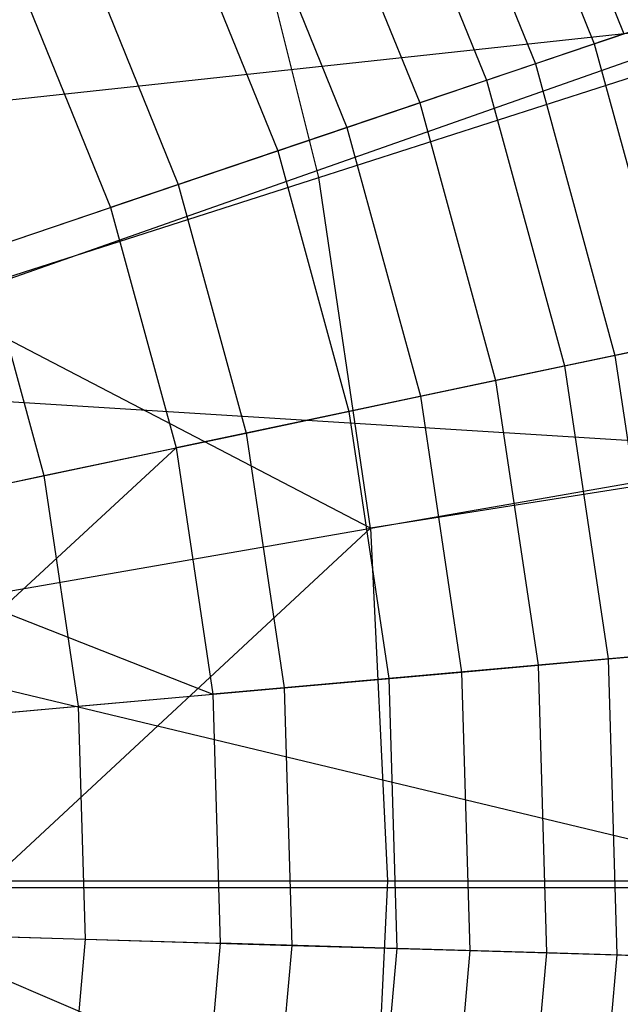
# Model space of a CAD drawing. Extents: x 4.9 to 22.3, y -20.4 to 0.
# Tile 56 of 95: x 15.592 to 16.233, y -11.809 to -10.759. Entities that reach past the tile are written whole.
import ezdxf

# ---------------------------------------------------------------- set-up
doc = ezdxf.new("R2010")
doc.units = 0
doc.header["$LTSCALE"] = 2.54
doc.layers.get('0').update_dxf_attribs({"color": 13, "linetype": 'CONTINUOUS'})

# ---------------------------------------------------------------- blocks, each defined once
blk = doc.blocks.new('AMELIA-10495_B_STL')
at = {"color": 0}
for p, q in [((16.1108, -10.4648, 6.7235), (16.2364, -10.7745, 6.7235)), ((16.1108, -10.4648, 6.7235), (16.2364, -10.7745, 6.7235)), ((16.0807, -10.4792, 5.0022), (16.2048, -10.7852, 5.0022)), ((16.0807, -10.4792, 5.0022), (16.2048, -10.7852, 5.0022)), ((16.0208, -10.5077, 7.0865), (16.142, -10.8064, 7.0865)), ((16.0208, -10.5077, 7.0865), (16.142, -10.8064, 7.0865)), ((15.971, -10.5314, 4.6952), (16.0897, -10.8241, 4.6952)), ((15.971, -10.5314, 4.6952), (16.0897, -10.8241, 4.6952)), ((15.9109, -10.9279, 17.7893), (15.8191, -10.5598, 17.7893)), ((15.9109, -10.9279, 17.7893), (15.8191, -10.5598, 17.7893)), ((15.9032, -10.5637, 7.4398), (16.0186, -10.8481, 7.4398)), ((15.9032, -10.5637, 7.4398), (16.0186, -10.8481, 7.4398)), ((15.8293, -10.5989, 4.4047), (15.941, -10.8743, 4.4047)), ((15.8293, -10.5989, 4.4047), (15.941, -10.8743, 4.4047)), ((15.7589, -10.6325, 7.7806), (15.8671, -10.8993, 7.7806)), ((15.7589, -10.6325, 7.7806), (15.8671, -10.8993, 7.7806)), ((15.9109, -10.9279, 17.7893), (16.8179, -10.6366, 17.403)), ((15.9109, -10.9279, 17.7893), (16.8179, -10.6366, 17.403)), ((15.6578, -10.6806, 4.1346), (15.761, -10.9352, 4.1346)), ((15.6578, -10.6806, 4.1346), (15.761, -10.9352, 4.1346)), ((15.5888, -10.7135, 8.1066), (15.6886, -10.9597, 8.1066)), ((15.5888, -10.7135, 8.1066), (15.6886, -10.9597, 8.1066)), ((15.1619, -10.8899, 1.9301), (16.3646, -10.7605, 2.9153)), ((15.1619, -10.8899, 1.9301), (16.3646, -10.7605, 2.9153)), ((16.3646, -10.7605, 2.9153), (15.2646, -11.1468, 1.9301)), ((16.3646, -10.7605, 2.9153), (15.2646, -11.1468, 1.9301)), ((16.2048, -10.7852, 5.0022), (16.2848, -10.7581, 5.3215)), ((16.2048, -10.7852, 5.0022), (16.2848, -10.7581, 5.3215)), ((16.2364, -10.7745, 6.7235), (16.142, -10.8064, 7.0865)), ((16.2364, -10.7745, 6.7235), (16.142, -10.8064, 7.0865)), ((16.0897, -10.8241, 4.6952), (16.2048, -10.7852, 5.0022)), ((16.0897, -10.8241, 4.6952), (16.2048, -10.7852, 5.0022)), ((16.2048, -10.7852, 5.0022), (16.2918, -11.1037, 5.0022)), ((16.2048, -10.7852, 5.0022), (16.2918, -11.1037, 5.0022)), ((16.142, -10.8064, 7.0865), (16.0186, -10.8481, 7.4398)), ((16.142, -10.8064, 7.0865), (16.0186, -10.8481, 7.4398)), ((16.142, -10.8064, 7.0865), (16.2269, -11.1174, 7.0865)), ((16.142, -10.8064, 7.0865), (16.2269, -11.1174, 7.0865)), ((15.941, -10.8743, 4.4047), (16.0897, -10.8241, 4.6952)), ((15.941, -10.8743, 4.4047), (16.0897, -10.8241, 4.6952)), ((16.0897, -10.8241, 4.6952), (16.1729, -11.1287, 4.6952)), ((16.0897, -10.8241, 4.6952), (16.1729, -11.1287, 4.6952)), ((16.0186, -10.8481, 7.4398), (15.8671, -10.8993, 7.7806)), ((16.0186, -10.8481, 7.4398), (15.8671, -10.8993, 7.7806)), ((16.0186, -10.8481, 7.4398), (16.0995, -11.1442, 7.4398)), ((16.0186, -10.8481, 7.4398), (16.0995, -11.1442, 7.4398)), ((15.761, -10.9352, 4.1346), (15.941, -10.8743, 4.4047)), ((15.761, -10.9352, 4.1346), (15.941, -10.8743, 4.4047)), ((15.941, -10.8743, 4.4047), (16.0194, -11.161, 4.4047)), ((15.941, -10.8743, 4.4047), (16.0194, -11.161, 4.4047)), ((15.8671, -10.8993, 7.7806), (15.6886, -10.9597, 8.1066)), ((15.8671, -10.8993, 7.7806), (15.6886, -10.9597, 8.1066)), ((15.8671, -10.8993, 7.7806), (15.943, -11.1771, 7.7806)), ((15.8671, -10.8993, 7.7806), (15.943, -11.1771, 7.7806)), ((15.5002, -11.0591, 18.0254), (15.9109, -10.9279, 17.7893)), ((15.5002, -11.0591, 18.0254), (15.9109, -10.9279, 17.7893)), ((15.966, -11.3015, 17.7893), (15.9109, -10.9279, 17.7893)), ((15.966, -11.3015, 17.7893), (15.9109, -10.9279, 17.7893)), ((15.5521, -11.0058, 3.8889), (15.761, -10.9352, 4.1346)), ((15.5521, -11.0058, 3.8889), (15.761, -10.9352, 4.1346)), ((15.761, -10.9352, 4.1346), (15.8334, -11.2002, 4.1346)), ((15.761, -10.9352, 4.1346), (15.8334, -11.2002, 4.1346)), ((15.4844, -11.0287, 8.4153), (15.6886, -10.9597, 8.1066)), ((15.4844, -11.0287, 8.4153), (15.6886, -10.9597, 8.1066)), ((15.6886, -10.9597, 8.1066), (15.7586, -11.2159, 8.1066)), ((15.6886, -10.9597, 8.1066), (15.7586, -11.2159, 8.1066)), ((15.5521, -11.0058, 3.8889), (15.6176, -11.2456, 3.8889)), ((15.5521, -11.0058, 3.8889), (15.6176, -11.2456, 3.8889)), ((15.966, -11.3015, 17.7893), (15.5002, -11.0591, 18.0254)), ((15.966, -11.3015, 17.7893), (15.5002, -11.0591, 18.0254)), ((16.1729, -11.1287, 4.6952), (16.2918, -11.1037, 5.0022)), ((16.1729, -11.1287, 4.6952), (16.2918, -11.1037, 5.0022)), ((16.3244, -11.0968, 6.7235), (16.2269, -11.1174, 7.0865)), ((16.3244, -11.0968, 6.7235), (16.2269, -11.1174, 7.0865)), ((16.2269, -11.1174, 7.0865), (16.0995, -11.1442, 7.4398)), ((16.2269, -11.1174, 7.0865), (16.0995, -11.1442, 7.4398)), ((16.2269, -11.1174, 7.0865), (16.2745, -11.4362, 7.0865)), ((16.2269, -11.1174, 7.0865), (16.2745, -11.4362, 7.0865)), ((16.0194, -11.161, 4.4047), (16.1729, -11.1287, 4.6952)), ((16.0194, -11.161, 4.4047), (16.1729, -11.1287, 4.6952)), ((16.1729, -11.1287, 4.6952), (16.2195, -11.4411, 4.6952)), ((16.1729, -11.1287, 4.6952), (16.2195, -11.4411, 4.6952)), ((15.2646, -11.1468, 1.9301), (16.4361, -11.2203, 2.9153)), ((15.2646, -11.1468, 1.9301), (16.4361, -11.2203, 2.9153)), ((16.0995, -11.1442, 7.4398), (15.943, -11.1771, 7.7806)), ((16.0995, -11.1442, 7.4398), (15.943, -11.1771, 7.7806)), ((16.0995, -11.1442, 7.4398), (16.1448, -11.4477, 7.4398)), ((16.0995, -11.1442, 7.4398), (16.1448, -11.4477, 7.4398)), ((16.893, -11.1553, 17.403), (15.966, -11.3015, 17.7893)), ((16.893, -11.1553, 17.403), (15.966, -11.3015, 17.7893)), ((15.8334, -11.2002, 4.1346), (16.0194, -11.161, 4.4047)), ((15.8334, -11.2002, 4.1346), (16.0194, -11.161, 4.4047)), ((16.0194, -11.161, 4.4047), (16.0633, -11.455, 4.4047)), ((16.0194, -11.161, 4.4047), (16.0633, -11.455, 4.4047)), ((15.943, -11.1771, 7.7806), (15.7586, -11.2159, 8.1066)), ((15.943, -11.1771, 7.7806), (15.7586, -11.2159, 8.1066)), ((15.943, -11.1771, 7.7806), (15.9855, -11.4619, 7.7806)), ((15.943, -11.1771, 7.7806), (15.9855, -11.4619, 7.7806)), ((15.6176, -11.2456, 3.8889), (15.8334, -11.2002, 4.1346)), ((15.6176, -11.2456, 3.8889), (15.8334, -11.2002, 4.1346)), ((15.8334, -11.2002, 4.1346), (15.874, -11.4719, 4.1346)), ((15.8334, -11.2002, 4.1346), (15.874, -11.4719, 4.1346)), ((16.4361, -11.2203, 2.9153), (15.3263, -11.4135, 1.9301)), ((16.4361, -11.2203, 2.9153), (15.3263, -11.4135, 1.9301)), ((15.5477, -11.2603, 8.4153), (15.7586, -11.2159, 8.1066)), ((15.5477, -11.2603, 8.4153), (15.7586, -11.2159, 8.1066)), ((15.5705, -11.3893, 8.4153), (15.7586, -11.2159, 8.1066)), ((15.5705, -11.3893, 8.4153), (15.7586, -11.2159, 8.1066)), ((15.7586, -11.2159, 8.1066), (15.7978, -11.4787, 8.1066)), ((15.7586, -11.2159, 8.1066), (15.7978, -11.4787, 8.1066)), ((15.3749, -11.2967, 3.6709), (15.6176, -11.2456, 3.8889)), ((15.3749, -11.2967, 3.6709), (15.6176, -11.2456, 3.8889)), ((15.6176, -11.2456, 3.8889), (15.6543, -11.4915, 3.8889)), ((15.6176, -11.2456, 3.8889), (15.6543, -11.4915, 3.8889)), ((15.966, -11.3015, 17.7893), (15.5607, -11.6778, 18.0254)), ((15.966, -11.3015, 17.7893), (15.5607, -11.6778, 18.0254)), ((15.966, -11.3015, 17.7893), (15.9843, -11.6778, 17.7893)), ((15.966, -11.3015, 17.7893), (15.9843, -11.6778, 17.7893)), ((15.5705, -11.3893, 8.4153), (15.7978, -11.4787, 8.1066)), ((15.5705, -11.3893, 8.4153), (15.7978, -11.4787, 8.1066)), ((15.3263, -11.4135, 1.9301), (16.4599, -11.6851, 2.9153)), ((15.3263, -11.4135, 1.9301), (16.4599, -11.6851, 2.9153)), ((16.2195, -11.4411, 4.6952), (16.3406, -11.4303, 5.0022)), ((16.2195, -11.4411, 4.6952), (16.3406, -11.4303, 5.0022)), ((16.0633, -11.455, 4.4047), (16.2195, -11.4411, 4.6952)), ((16.0633, -11.455, 4.4047), (16.2195, -11.4411, 4.6952)), ((16.2745, -11.4362, 7.0865), (16.1448, -11.4477, 7.4398)), ((16.2745, -11.4362, 7.0865), (16.1448, -11.4477, 7.4398)), ((16.2195, -11.4411, 4.6952), (16.2289, -11.7567, 4.6952)), ((16.2195, -11.4411, 4.6952), (16.2289, -11.7567, 4.6952)), ((16.1448, -11.4477, 7.4398), (15.9855, -11.4619, 7.7806)), ((16.1448, -11.4477, 7.4398), (15.9855, -11.4619, 7.7806)), ((16.1448, -11.4477, 7.4398), (16.1539, -11.7545, 7.4398)), ((16.1448, -11.4477, 7.4398), (16.1539, -11.7545, 7.4398)), ((15.9855, -11.4619, 7.7806), (15.7978, -11.4787, 8.1066)), ((15.9855, -11.4619, 7.7806), (15.7978, -11.4787, 8.1066)), ((15.874, -11.4719, 4.1346), (16.0633, -11.455, 4.4047)), ((15.874, -11.4719, 4.1346), (16.0633, -11.455, 4.4047)), ((15.9855, -11.4619, 7.7806), (15.994, -11.7498, 7.7806)), ((15.9855, -11.4619, 7.7806), (15.994, -11.7498, 7.7806)), ((16.0633, -11.455, 4.4047), (16.0721, -11.7521, 4.4047)), ((16.0633, -11.455, 4.4047), (16.0721, -11.7521, 4.4047)), ((15.6543, -11.4915, 3.8889), (15.874, -11.4719, 4.1346)), ((15.6543, -11.4915, 3.8889), (15.874, -11.4719, 4.1346)), ((15.874, -11.4719, 4.1346), (15.8821, -11.7465, 4.1346)), ((15.874, -11.4719, 4.1346), (15.8821, -11.7465, 4.1346)), ((15.5832, -11.4978, 8.4153), (15.7978, -11.4787, 8.1066)), ((15.5832, -11.4978, 8.4153), (15.7978, -11.4787, 8.1066)), ((15.7978, -11.4787, 8.1066), (15.8057, -11.7442, 8.1066)), ((15.7978, -11.4787, 8.1066), (15.8057, -11.7442, 8.1066)), ((15.4073, -11.5135, 3.6709), (15.6543, -11.4915, 3.8889)), ((15.4073, -11.5135, 3.6709), (15.6543, -11.4915, 3.8889)), ((15.6543, -11.4915, 3.8889), (15.6617, -11.7399, 3.8889)), ((15.6543, -11.4915, 3.8889), (15.6617, -11.7399, 3.8889)), ((15.5607, -11.6778, 18.0254), (15.9843, -11.6778, 17.7893)), ((15.5607, -11.6778, 18.0254), (15.9843, -11.6778, 17.7893)), ((15.9843, -11.6778, 17.7893), (15.966, -12.054, 17.7893)), ((15.9843, -11.6778, 17.7893), (15.966, -12.054, 17.7893)), ((15.9843, -11.6778, 17.7893), (16.9181, -11.6778, 17.403)), ((15.9843, -11.6778, 17.7893), (16.9181, -11.6778, 17.403)), ((16.4599, -11.6851, 2.9153), (15.3469, -11.6851, 1.9301)), ((15.3469, -11.6851, 1.9301), (16.4361, -12.1498, 2.9153)), ((15.3469, -11.6851, 1.9301), (16.4361, -12.1498, 2.9153)), ((16.4599, -11.6851, 2.9153), (15.3469, -11.6851, 1.9301)), ((15.4138, -11.7326, 3.6709), (15.6617, -11.7399, 3.8889)), ((15.4138, -11.7326, 3.6709), (15.6617, -11.7399, 3.8889)), ((15.5903, -11.7378, 8.4153), (15.8057, -11.7442, 8.1066)), ((15.5903, -11.7378, 8.4153), (15.8057, -11.7442, 8.1066)), ((15.6617, -11.7399, 3.8889), (15.6396, -11.9875, 3.8889)), ((15.6617, -11.7399, 3.8889), (15.6396, -11.9875, 3.8889)), ((15.6617, -11.7399, 3.8889), (15.8821, -11.7465, 4.1346)), ((15.6617, -11.7399, 3.8889), (15.8821, -11.7465, 4.1346)), ((15.8057, -11.7442, 8.1066), (15.7821, -12.0088, 8.1066)), ((15.8057, -11.7442, 8.1066), (15.7821, -12.0088, 8.1066)), ((15.994, -11.7498, 7.7806), (15.8057, -11.7442, 8.1066)), ((15.994, -11.7498, 7.7806), (15.8057, -11.7442, 8.1066)), ((15.8821, -11.7465, 4.1346), (15.8577, -12.0201, 4.1346)), ((15.8821, -11.7465, 4.1346), (15.8577, -12.0201, 4.1346)), ((15.8821, -11.7465, 4.1346), (16.0721, -11.7521, 4.4047)), ((15.8821, -11.7465, 4.1346), (16.0721, -11.7521, 4.4047)), ((15.994, -11.7498, 7.7806), (15.9685, -12.0366, 7.7806)), ((15.994, -11.7498, 7.7806), (15.9685, -12.0366, 7.7806)), ((16.1539, -11.7545, 7.4398), (15.994, -11.7498, 7.7806)), ((16.1539, -11.7545, 7.4398), (15.994, -11.7498, 7.7806)), ((16.0721, -11.7521, 4.4047), (16.0457, -12.0481, 4.4047)), ((16.0721, -11.7521, 4.4047), (16.0457, -12.0481, 4.4047)), ((16.0721, -11.7521, 4.4047), (16.2289, -11.7567, 4.6952)), ((16.0721, -11.7521, 4.4047), (16.2289, -11.7567, 4.6952)), ((16.1539, -11.7545, 7.4398), (16.1266, -12.0602, 7.4398)), ((16.1539, -11.7545, 7.4398), (16.1266, -12.0602, 7.4398)), ((16.2841, -11.7584, 7.0865), (16.1539, -11.7545, 7.4398)), ((16.2841, -11.7584, 7.0865), (16.1539, -11.7545, 7.4398)), ((16.2289, -11.7567, 4.6952), (16.2008, -12.0713, 4.6952)), ((16.2289, -11.7567, 4.6952), (16.2008, -12.0713, 4.6952)), ((16.2289, -11.7567, 4.6952), (16.3504, -11.7603, 5.0022)), ((16.2289, -11.7567, 4.6952), (16.3504, -11.7603, 5.0022))]:
    blk.add_line(p, q, dxfattribs=at)

msp = doc.modelspace()

# ---------------------------------------------------------------- block references
at = {"color": 0}
msp.add_blockref('AMELIA-10495_B_STL', (0, 0), dxfattribs=at)

doc.saveas('drawing.dxf')
